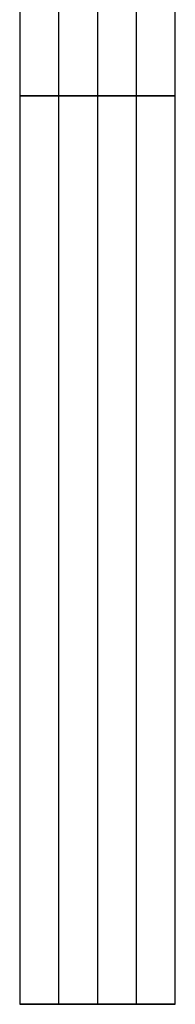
# Model space of a CAD drawing. Header units: centimetres. Extents: x -11 to 25.4, y -15 to 20.7.
# Tile 199 of 256: x 23.6 to 24.8, y -15 to -7.4. Entities that reach past the tile are written whole.
import ezdxf

# ---------------------------------------------------------------- set-up
doc = ezdxf.new("R2010")
doc.units = ezdxf.units.CM
doc.layers.add('Default', color=7, linetype='Continuous', true_color=0x000000)

msp = doc.modelspace()

# ---------------------------------------------------------------- linework, layer by layer
at = {"layer": 'Default'}
for p, q in [((24.155, 0.8, 0.0863), (24.155, -15, 0.0863)), ((24.155, 0.8, -0.5137), (24.155, -15, -0.5137)), ((24.155, -1, 0.3863), (24.155, -15, 0.3863)), ((24.155, -1, -0.8137), (24.155, -15, -0.8137)), ((23.555, -15, -0.2137), (23.855, -15, -0.2137)), ((24.155, -15, 0.3863), (24.155, -15, 0.0863)), ((24.155, -15, -0.5137), (24.155, -15, -0.8137)), ((24.455, -15, -0.2137), (24.755, -15, -0.2137))]:
    msp.add_line(p, q, dxfattribs=at)
at = {"layer": 'Default', "extrusion": (0, -1, 0)}
for centre, radius, start, end in [((24.155, -0.2137, 8), 0.6, 0, 180), ((24.155, -0.2137, 8), 0.6, 180, 0), ((24.155, -0.2137, 15), 0.3, 180, 0)]:
    msp.add_arc(centre, radius, start, end, dxfattribs=at)
at = {"layer": 'Default', "extrusion": (0, 1, 0)}
for radius, start, end in [(0.6, 0, 180), (0.6, 180, 0), (0.3, 0, 180)]:
    msp.add_arc((-24.155, -0.2137, -15), radius, start, end, dxfattribs=at)
at = {"layer": 'Default'}
for points in [[(23.855, 0.8, -0.2137), (23.855, -7.1, -0.2137), (23.855, -15, -0.2137)], [(24.455, -15, -0.2137), (24.455, -7.1, -0.2137), (24.455, 0.8, -0.2137)], [(23.555, -1, -0.2137), (23.555, -8, -0.2137), (23.555, -15, -0.2137)], [(24.755, -15, -0.2137), (24.755, -8, -0.2137), (24.755, -1, -0.2137)]]:
    msp.add_open_spline(points, degree=2, dxfattribs=at)

doc.saveas('drawing.dxf')
